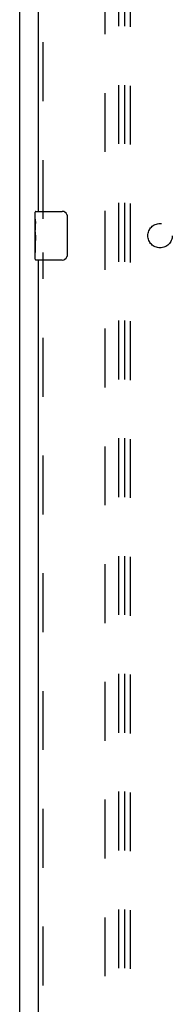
# Model space of a CAD drawing. Header units: inches. Extents: x 0 to 220, y 0 to 142.
# Tile 14 of 76: x 39.05 to 42.17, y 54.56 to 74.78. Entities that reach past the tile are written whole.
import ezdxf

# ---------------------------------------------------------------- set-up
doc = ezdxf.new("R2010")
doc.units = ezdxf.units.IN
doc.header["$LTSCALE"] = 12.090517
doc.header["$MEASUREMENT"] = 0
doc.linetypes.add('HIDDEN', pattern=[0.2, 0.1, -0.1])
doc.layers.get('0').update_dxf_attribs({"linetype": 'CONTINUOUS'})
for name, color, linetype in [('DEFAULT_2', 8, 'HIDDEN'), ('LEFT_DOOR_ASSEMBLY', 7, 'CONTINUOUS'), ('SUBPANEL', 7, 'CONTINUOUS')]:
    doc.layers.add(name, color=color, linetype=linetype)

msp = doc.modelspace()

# ---------------------------------------------------------------- linework, layer by layer
at = {"color": 3, "linetype": 'Continuous'}
msp.add_line((39.047, 34.445), (39.047, 109.435), dxfattribs=at)
at = {"layer": 'DEFAULT_2', "color": 8, "linetype": 'HIDDEN'}
msp.add_line((40.797, 35.789), (40.797, 104.893), dxfattribs=at)
at = {"layer": 'LEFT_DOOR_ASSEMBLY', "color": 3, "linetype": 'Continuous'}
for p, q in [((39.422, 100.091), (39.422, 70.841)), ((39.422, 69.841), (39.422, 40.591))]:
    msp.add_line(p, q, dxfattribs=at)
at = {"layer": 'LEFT_DOOR_ASSEMBLY', "color": 8, "linetype": 'HIDDEN'}
for p, q in [((39.526, 70.686), (39.526, 100.246)), ((39.526, 40.436), (39.526, 69.996))]:
    msp.add_line(p, q, dxfattribs=at)
at = {"layer": 'LEFT_DOOR_ASSEMBLY', "color": 7, "linetype": 'Continuous'}
for p, q in [((39.362, 70.681), (39.362, 70.826)), ((39.377, 70.841), (39.917, 70.841)), ((39.362, 70.423), (39.362, 70.68)), ((39.367, 70.624), (39.362, 70.624)), ((39.362, 70.593), (39.369, 70.593)), ((39.369, 70.456), (39.369, 70.593)), ((40.017, 70.741), (40.017, 69.941)), ((39.362, 70.456), (39.369, 70.456)), ((39.362, 69.856), (39.362, 70.42)), ((39.363, 70.393), (39.362, 70.393)), ((39.363, 70.395), (39.365, 70.373)), ((39.362, 70.262), (39.368, 70.262)), ((39.362, 70.226), (39.369, 70.226)), ((39.362, 70.163), (39.369, 70.163)), ((39.369, 69.995), (39.369, 70.226)), ((39.362, 69.995), (39.369, 69.995)), ((39.917, 69.841), (39.377, 69.841))]:
    msp.add_line(p, q, dxfattribs=at)
for points in [[(40.01, 70.777), (40.012, 70.772), (40.014, 70.766), (40.015, 70.76), (40.016, 70.754), (40.016, 70.747), (40.017, 70.741)], [(39.362, 70.68), (39.362, 70.677), (39.362, 70.672), (39.363, 70.667), (39.364, 70.654)], [(39.364, 70.654), (39.365, 70.646), (39.366, 70.638), (39.367, 70.629)], [(39.367, 70.629), (39.368, 70.62), (39.368, 70.611), (39.368, 70.602), (39.369, 70.593)], [(39.362, 70.423), (39.362, 70.415), (39.362, 70.406), (39.363, 70.395)], [(39.365, 70.373), (39.366, 70.362), (39.367, 70.35), (39.368, 70.337), (39.368, 70.325), (39.368, 70.312), (39.369, 70.299), (39.368, 70.286), (39.368, 70.274), (39.368, 70.261), (39.367, 70.249), (39.366, 70.237)], [(40.017, 69.941), (40.016, 69.935), (40.016, 69.929), (40.015, 69.923), (40.014, 69.917), (40.012, 69.911), (40.01, 69.905)]]:
    msp.add_lwpolyline(points, dxfattribs=at)
for centre, radius, start, end in [((39.377, 70.826), 0.015, 90, 180), ((39.917, 70.741), 0.1, 21.1999, 90), ((39.377, 69.856), 0.015, 180, 270), ((39.917, 69.941), 0.1, 270, 338.7946)]:
    msp.add_arc(centre, radius, start, end, dxfattribs=at)
msp.add_ellipse((39.625, 70.257), major_axis=(0.263, 0), ratio=0.432808, start_param=-3.141593, end_param=-2.961605, dxfattribs=at)
at = {"layer": 'SUBPANEL', "color": 8, "linetype": 'HIDDEN'}
for p, q in [((41.078, 38.372), (41.078, 102.31)), ((41.203, 38.372), (41.203, 102.31)), ((41.315, 38.357), (41.315, 102.326))]:
    msp.add_line(p, q, dxfattribs=at)
msp.add_circle((41.922, 70.341), 0.25, dxfattribs=at)

doc.saveas('drawing.dxf')
